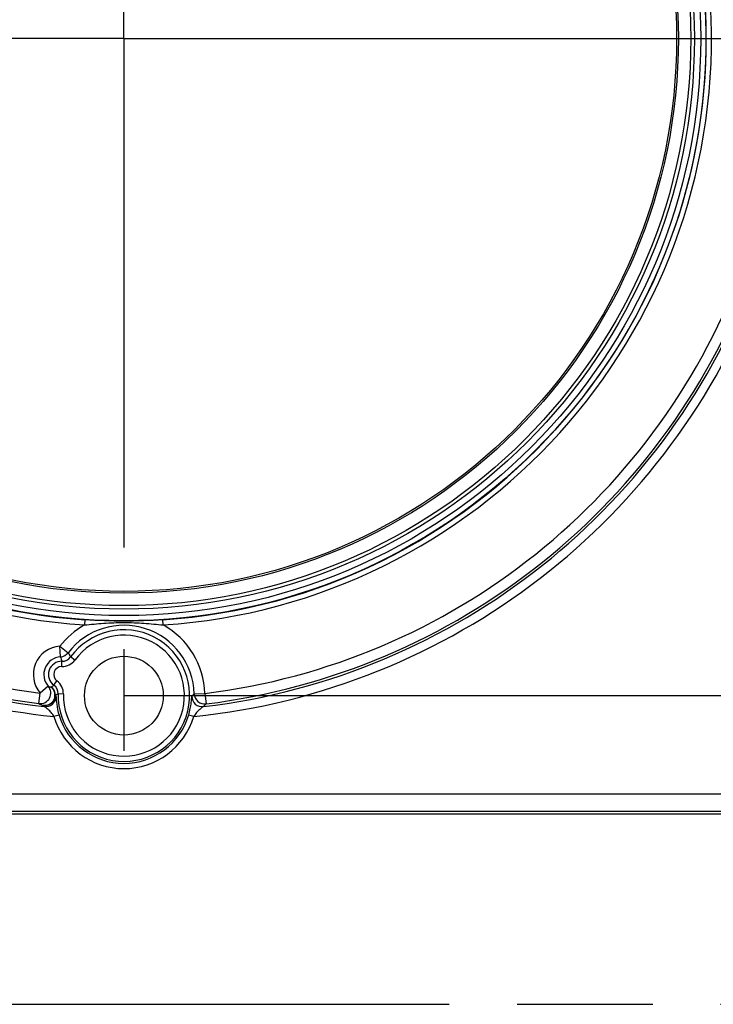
# Model space of a CAD drawing. Header units: millimetres. Extents: x 0 to 210, y 0 to 297.
# Tile 5 of 13: x 99 to 109, y 133 to 147. Entities that reach past the tile are written whole.
import ezdxf
from ezdxf.enums import TextEntityAlignment as Align

# ---------------------------------------------------------------- set-up
doc = ezdxf.new("R2010")
doc.units = ezdxf.units.MM
doc.header["$LTSCALE"] = 19.36
doc.linetypes.add('CENTER', pattern=[0.6, 0.375, -0.075, 0.075, -0.075])
doc.linetypes.add('PHANTOM', pattern=[0.8, 0.45, -0.05, 0.1, -0.05, 0.1, -0.05])
doc.layers.get('0').update_dxf_attribs({"linetype": 'CONTINUOUS'})
for name, color, linetype in [('DEFAULT_3', 7, 'PHANTOM'), ('Z_DIM_2D', 7, 'CONTINUOUS'), ('Z_START_DATUMS', 7, 'CONTINUOUS')]:
    doc.layers.add(name, color=color, linetype=linetype)
doc.styles.add('TEXTSTYLE_3', font='helveticaneueltw1g-ltcn.otf')
doc.dimstyles.new('DIMSTYLE_1', dxfattribs={"dimtxt": 2.1, "dimasz": 3.5, "dimexe": 1.5, "dimexo": 0, "dimgap": 0.525, "dimtad": 1, "dimdec": 3, "dimlfac": 4, "dimdsep": 46, "dimtxsty": 'TEXTSTYLE_3', "dimblk": '_FILLED', "dimblk1": '_FILLED', "dimblk2": '_FILLED', "dimcen": 0.09, "dimclrt": 5, "dimadec": 0, "dimazin": 0, "dimtp": 0.3, "dimtm": 0.3, "dimtfac": 1, "dimtdec": 3, "dimtofl": 0, "dimtmove": 0, "dimatfit": 3, "dimldrblk": '_FILLED', "dimfxl": 0, "dimtolj": 1, "dimarcsym": 0})

# ---------------------------------------------------------------- blocks, each defined once
blk = doc.blocks.new('*D2')
at = {"layer": 'Z_DIM_2D', "color": 2, "linetype": 'Continuous'}
for p, q in [((100.661, 146.459), (118.067, 146.459)), ((116.567, 146.459), (116.567, 141.772)), ((116.567, 137.084), (116.567, 141.772)), ((100.661, 137.084), (118.067, 137.084))]:
    blk.add_line(p, q, dxfattribs=at)
at = {"layer": 'Z_DIM_2D', "color": 5, "linetype": 'Continuous', "style": 'TEXTSTYLE_3'}
blk.add_text('37.5', height=2.1, rotation=90, dxfattribs=at).set_placement((116.042, 141.772), align=Align.CENTER)
blk = doc.blocks.new('_FILLED')
at = {"color": 0, "linetype": 'ByBlock'}
blk.add_solid([(0, 0), (-1, 0.125), (-1, -0.125)], dxfattribs=at)
blk = doc.blocks.new('_NONE')
blk = doc.blocks.new('*D3')
at = {"layer": 'Z_DIM_2D', "color": 2, "linetype": 'Continuous'}
for p, q in [((108.036, 154.084), (118.067, 154.084)), ((116.567, 154.084), (116.567, 150.272)), ((116.567, 146.459), (116.567, 150.272)), ((100.661, 146.459), (118.067, 146.459))]:
    blk.add_line(p, q, dxfattribs=at)
at = {"layer": 'Z_DIM_2D', "color": 5, "linetype": 'Continuous', "style": 'TEXTSTYLE_3'}
blk.add_text('30.5', height=2.1, rotation=90, dxfattribs=at).set_placement((116.042, 150.272), align=Align.CENTER)

msp = doc.modelspace()

# ---------------------------------------------------------------- linework, layer by layer
at = {"color": 9, "linetype": 'Continuous'}
for p, q in [((100.10329, 138.16656), (100.09826, 138.09174)), ((101.22333, 138.09174), (101.2183, 138.16656)), ((99.7464, 137.78815), (99.86523, 137.69665)), ((99.75624, 137.6385), (99.7464, 137.78815)), ((99.77518, 137.49873), (99.77669, 137.5737)), ((99.96175, 137.59149), (99.90107, 137.63554)), ((99.66116, 137.23278), (99.70554, 137.29322)), ((99.44896, 136.97105), (99.46797, 137.11983)), ((99.58115, 137.21823), (99.46797, 137.11982)), ((99.79727, 137.10614), (99.72232, 137.10806)), ((101.66453, 137.11089), (101.81445, 137.1149)), ((101.81445, 137.1149), (101.83283, 136.96605)), ((99.51014, 136.94189), (99.52354, 136.92702)), ((99.7352, 136.80721), (99.66337, 136.78572)), ((101.65823, 136.78573), (101.58638, 136.80722)), ((95.76897, 135.68259), (110.76222, 135.68259)), ((110.51226, 135.43263), (95.64399, 135.43263))]:
    msp.add_line(p, q, dxfattribs=at)
at = {"color": 7, "linetype": 'Continuous'}
for p, q in [((99.72236, 137.10942), (99.68446, 137.09134)), ((99.68446, 137.09134), (99.67812, 137.08832)), ((99.67812, 137.09087), (99.69129, 137.07604)), ((90.64828, 135.39655), (110.54833, 135.39655))]:
    msp.add_line(p, q, dxfattribs=at)
at = {"color": 9, "linetype": 'Continuous'}
for radius in [8.30724, 8.23226, 8.14102, 8.09119, 7.91265]:
    msp.add_circle((100.6608, 146.45905), radius, dxfattribs=at)
at = {"color": 7, "linetype": 'Continuous'}
for centre, radius in [((100.6608, 146.45905), 7.8875), ((100.6608, 137.08405), 0.5625)]:
    msp.add_circle(centre, radius, dxfattribs=at)
at = {"color": 9, "linetype": 'Continuous'}
for centre, radius, start, end in [((100.6608, 146.45905), 8.3862, 273.846219, 266.153781), ((100.6608, 146.45905), 8.31121, 273.846219, 266.153781), ((100.6608, 146.45905), 9.59963, 136.487361, 263.196294), ((100.6608, 146.45905), 9.56507, 136.581306, 262.721442), ((100.6608, 146.45905), 9.72461, 275.887084, 42.97352), ((100.6608, 146.45905), 9.59963, 276.803706, 43.512639), ((100.6608, 146.45905), 9.56507, 277.038304, 43.418695), ((100.6608, 146.45905), 9.4151, 136.580351, 262.720736), ((100.6608, 146.45905), 9.4151, 277.03821, 43.419095), ((100.6608, 146.45905), 9.72461, 236.21316, 264.112917), ((100.6608, 137.08405), 1.15407, 119.172239, 142.403164), ((100.6608, 137.08405), 1.15407, 1.532106, 60.82776), ((100.6608, 137.08405), 0.93879, 178.534383, 144.023718), ((100.6608, 137.08405), 1.00409, 1.531959, 142.403164), ((100.6608, 137.08405), 0.8638, 178.534383, 144.023718), ((99.7729, 137.38495), 0.40407, 93.759901, 220.992555), ((99.74643, 137.78831), 0.15007, 273.742515, 322.347237), ((99.7729, 137.38495), 0.25409, 93.759901, 221.005575), ((99.7729, 137.38495), 0.18879, 88.84869, 233.709411), ((99.77967, 137.72372), 0.22504, 268.85805, 324.014364), ((99.77971, 137.72364), 0.14997, 268.846864, 324.024519), ((99.7729, 137.38495), 0.1138, 88.84869, 233.709411), ((99.57232, 137.11186), 0.22504, 358.543692, 53.700102), ((99.46777, 137.11993), 0.15006, 262.802368, 40.923595), ((99.52783, 137.09092), 0.15008, 263.231126, 50.112777), ((99.77867, 137.83369), 0.64638, 252.207207, 256.161917), ((99.57239, 137.1119), 0.14997, 359.052488, 53.711275), ((101.81457, 137.11499), 0.15007, 181.562806, 276.990949), ((99.54125, 137.07601), 0.15003, 263.221186, 0.011228), ((101.78034, 137.07601), 0.15003, 179.60978, 276.779005), ((100.6608, 137.08405), 1.04109, 196.651388, 343.348614)]:
    msp.add_arc(centre, radius, start, end, dxfattribs=at)
at = {"color": 7, "linetype": 'Continuous'}
for centre, radius, start, end in [((99.09593, 137.97872), 0.9359, 304.353384, 307.150979), ((86.71064, 152.18026), 21.22982, 314.649764, 314.779667), ((100.66079, 137.08405), 0.9661, 196.651197, 343.378075)]:
    msp.add_arc(centre, radius, start, end, dxfattribs=at)
at = {"color": 9, "linetype": 'Continuous'}
for points, knots in [([(100.09826, 138.09174), (100.18939, 138.10091), (100.37646, 138.11937), (100.6608, 138.13103), (100.94514, 138.11937), (101.1322, 138.10091), (101.22333, 138.09174)], [0, 0, 0, 0, 0.24367185, 0.5000046, 0.75634468, 1, 1, 1, 1]), ([(99.62406, 137.20606), (99.64108, 137.1919), (99.6692, 137.15548), (99.67836, 137.11046), (99.67812, 137.08832)], [0, 0, 0, 0, 0.49997505, 1, 1, 1, 1]), ([(99.44896, 136.97105), (99.45846, 136.96604), (99.47823, 136.95662), (99.49769, 136.94652), (99.50795, 136.94215)], [0, 0, 0, 0, 0.49057018, 1, 1, 1, 1]), ([(99.67812, 137.09087), (99.67805, 137.06989), (99.66911, 137.02737), (99.6306, 136.97524), (99.57426, 136.94329), (99.53097, 136.93937), (99.51014, 136.94189)], [0, 0, 0, 0, 0.25004754, 0.50003045, 0.74998912, 1, 1, 1, 1]), ([(99.66336, 136.78573), (99.65262, 136.8062), (99.62568, 136.8415), (99.57835, 136.88849), (99.54378, 136.91612), (99.52354, 136.92702)], [0, 0, 0, 0, 0.34579749, 0.65614836, 1, 1, 1, 1]), ([(101.79805, 136.92702), (101.77782, 136.91612), (101.74326, 136.88848), (101.69594, 136.8415), (101.66898, 136.8062), (101.65823, 136.78573)], [0, 0, 0, 0, 0.34377045, 0.65414987, 1, 1, 1, 1])]:
    msp.add_open_spline(points, degree=3, knots=knots, dxfattribs=at)
at = {"color": 7, "linetype": 'Continuous'}
for points, knots in [([(101.2183, 138.16656), (101.03277, 138.15395), (100.66079, 138.13915), (100.28881, 138.15395), (100.10329, 138.16656)], [0, 0, 0, 0, 0.50000711, 1, 1, 1, 1]), ([(99.86525, 137.69663), (99.86859, 137.6919), (99.87697, 137.67962), (99.88689, 137.6581), (99.89621, 137.64284), (99.90111, 137.63552)], [0, 0, 0, 0, 0.24503969, 0.62739305, 1, 1, 1, 1]), ([(99.69129, 137.07703), (99.69203, 137.07678), (99.69129, 137.07277), (99.69211, 137.07056), (99.69225, 137.06848)], [0, 0, 0, 0, 0.2742292, 1, 1, 1, 1]), ([(99.69225, 137.06848), (99.69468, 137.03312), (99.70113, 136.94487), (99.72005, 136.85797), (99.7352, 136.80721)], [0, 0, 0, 0, 0.40095644, 1, 1, 1, 1]), ([(101.58652, 136.80769), (101.59543, 136.83756), (101.60656, 136.88253), (101.61703, 136.94186), (101.62252, 136.98278), (101.62557, 137.01406), (101.62726, 137.03587), (101.6281, 137.04929), (101.62893, 137.06009), (101.62904, 137.06886), (101.63023, 137.07331), (101.62965, 137.07681), (101.63031, 137.07703)], [0, 0, 0, 0, 0.34185265, 0.50720189, 0.66074899, 0.79461396, 0.85169105, 0.90094658, 0.94146043, 0.97233066, 0.99241722, 1, 1, 1, 1])]:
    msp.add_open_spline(points, degree=3, knots=knots, dxfattribs=at)
for points in [[(99.75623, 137.63856), (99.76375, 137.61718), (99.77064, 137.59556), (99.77669, 137.57373)], [(101.79805, 136.927), (101.80988, 136.93979), (101.82122, 136.95304), (101.83283, 136.96603)]]:
    msp.add_open_spline(points, degree=3, dxfattribs=at)
at = {"layer": 'DEFAULT_3', "color": 91, "linetype": 'PHANTOM', "true_color": 0x80ff80}
msp.add_line((50.12864, 132.68), (150.12864, 132.68), dxfattribs=at)
at = {"layer": 'Z_START_DATUMS', "color": 7, "linetype": 'CENTER'}
for q in [(100.6608, 157.23038), (89.88946, 146.45905), (100.6608, 135.68772), (111.43213, 146.45905)]:
    msp.add_line((100.6608, 146.45905), q, dxfattribs=at)

# ---------------------------------------------------------------- dimensions: what is measured, and where the dimension line sits
at = {"layer": 'Z_DIM_2D', "color": 2, "linetype": 'Continuous'}
for base, p2, angle, picture, middle in [((116.56748, 154.08405), (108.0358, 154.08405), 90, '*D3', (116.56748, 150.26763)), ((116.56748, 137.08405), (100.6608, 137.08405), 270, '*D2', (116.56748, 141.76763))]:
    dim = msp.add_linear_dim(base=base, p1=(100.6608, 146.45905), p2=p2, angle=angle, dimstyle='DIMSTYLE_1', override={"dimblk1": 'NONE', "dimblk2": 'NONE', "dimsah": 1}, dxfattribs=at)
    dim.commit()
    dim.dimension.update_dxf_attribs({"geometry": picture, "text_midpoint": middle, "dimtype": 160})

doc.saveas('drawing.dxf')
